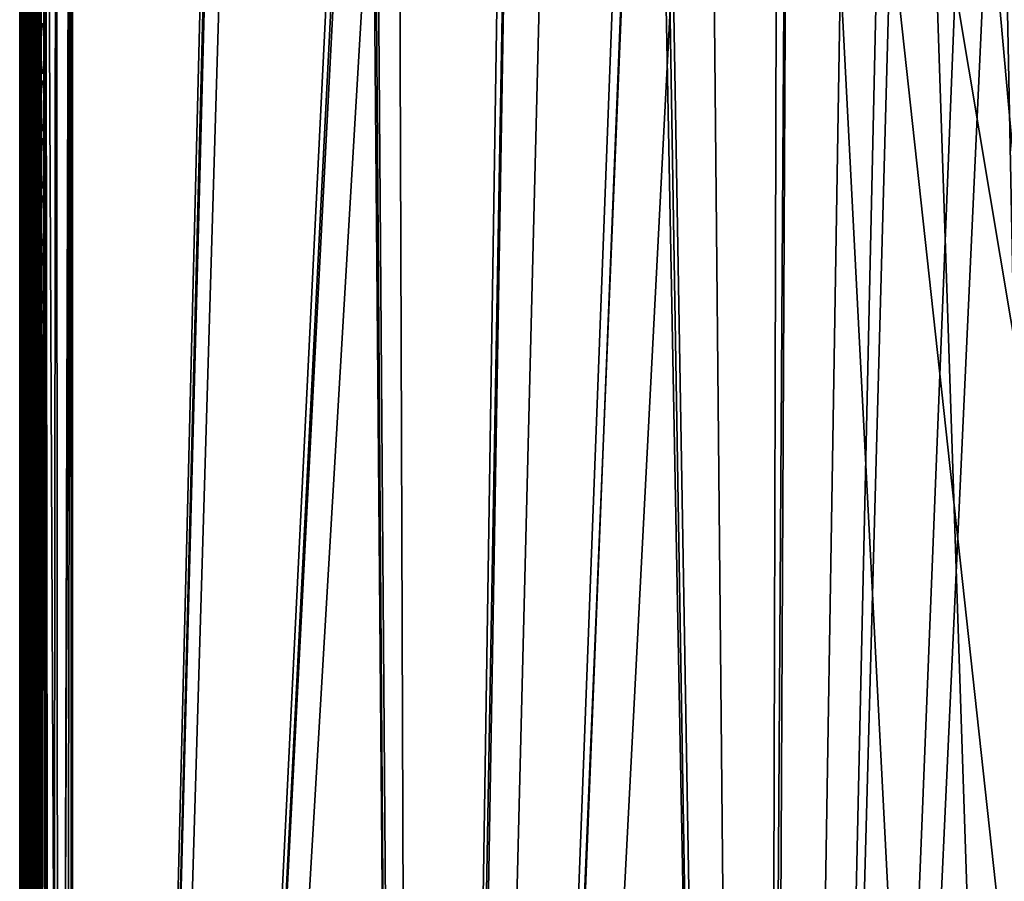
# Model space of a CAD drawing. Header units: inches. Extents: x -6.6 to 28, y -34.7 to 0.
# Tile 54 of 118: x -6.6 to -2, y -14.5 to -10.5. Entities that reach past the tile are written whole.
import ezdxf

# ---------------------------------------------------------------- set-up
doc = ezdxf.new("R2010")
doc.units = ezdxf.units.IN
doc.header["$LTSCALE"] = 0.03937
doc.header["$MEASUREMENT"] = 0
for name, color, linetype in [('A-FURN-3-ST', 151, 'Continuous'), ('A-FURN-3-ST-SEAM', 250, 'Continuous'), ('A-FURN-3-STITCH', 15, 'Continuous')]:
    doc.layers.add(name, color=color, linetype=linetype)
doc.layers.add('A-FURN-3-ST-LM', color=7, linetype='Continuous', true_color=0xffbd7a)

msp = doc.modelspace()

# ---------------------------------------------------------------- meshes
at = {"layer": 'A-FURN-3-ST'}
mesh = msp.add_polyface(dxfattribs=at)
corners = [(-6.6373, -34.1539, 5.25), (-6.6373, -7.1339, 5.25), (-6.6038, -34.1539, 5.125), (-6.6038, -7.1339, 5.125), (-6.5123, -34.1539, 5.0335), (-6.5123, -7.1339, 5.0335), (-6.3873, -34.1539, 5), (-6.3873, -7.1339, 5), (-6.3873, -33.5451, 18), (-6.3873, -7.7342, 18), (-6.5123, -33.5451, 17.9665), (-6.5123, -7.7342, 17.9665), (-6.6038, -33.5451, 17.875), (-6.6038, -7.7342, 17.875), (-6.6373, -33.5451, 17.75), (-6.6373, -7.7342, 17.75), (-5.676, -7.0732, 5), (-4.9743, -6.9418, 5), (-4.7776, -34.1041, 5), (-4.2893, -6.741, 5), (-3.6277, -6.4728, 5), (-3.1721, -33.9785, 5), (-2.9963, -6.1398, 5), (-2.4012, -5.7454, 5), (-1.8485, -5.2936, 5), (-1.5742, -33.7774, 5), (0.0124, -33.5012, 5), (1.5842, -33.1505, 5), (3.1377, -32.7261, 5), (4.6695, -32.2289, 5), (6.1762, -31.6601, 5), (7.6544, -31.0209, 5), (9.1008, -30.3127, 5), (10.5122, -29.5372, 5), (11.8855, -28.6959, 5), (13.2176, -27.7909, 5), (14.5055, -26.824, 5), (15.7465, -25.7976, 5), (-6.6373, -34.4039, 5.5002), (-6.6373, -6.8837, 5.5), (-6.6373, -34.3951, 16.9007), (-6.6373, -6.8837, 16.9), (-5.6133, -7.6702, 18), (-4.8496, -7.5289, 18), (-4.7572, -33.4933, 18), (-4.1039, -7.3118, 18), (-3.3837, -7.021, 18), (-3.1316, -33.3623, 18), (-2.6962, -6.6594, 18), (-2.0485, -6.2308, 18), (-1.5143, -33.1525, 18), (0.091, -32.8643, 18), (1.6803, -32.4985, 18), (3.25, -32.0558, 18), (4.7963, -31.5374, 18), (6.3156, -30.9444, 18), (7.8042, -30.2783, 18), (9.2588, -29.5406, 18), (10.6757, -28.7331, 18), (12.0518, -27.8577, 18), (13.3836, -26.9165, 18), (14.6682, -25.9116, 18), (-1.4471, -5.7395, 18), (15.9024, -24.8455, 18)]
mesh.append_faces([[corners[k] for k in face] for face in [(0, 1, 2), (2, 1, 3), (2, 3, 4), (4, 3, 5), (4, 5, 6), (6, 5, 7), (8, 9, 10), (10, 9, 11), (10, 11, 12), (12, 11, 13), (12, 13, 14), (14, 13, 15), (7, 16, 6), (6, 16, 17), (6, 17, 18), (18, 17, 19), (18, 19, 20), (18, 20, 21), (21, 20, 22), (21, 22, 23), (23, 24, 21), (21, 24, 25), (25, 24, 26), (26, 24, 27), (27, 24, 28), (28, 24, 29), (29, 24, 30), (30, 24, 31), (31, 24, 32), (32, 24, 33), (33, 24, 34), (34, 24, 35), (35, 24, 36), (36, 24, 37), (1, 38, 39), (38, 40, 39), (39, 40, 41), (41, 40, 14), (41, 14, 15), (9, 8, 42), (42, 8, 43), (43, 8, 44), (43, 44, 45), (45, 44, 46), (46, 44, 47), (46, 47, 48), (48, 47, 49), (49, 47, 50), (49, 50, 51), (51, 52, 49), (49, 52, 53), (49, 53, 54), (54, 55, 49), (49, 55, 56), (49, 56, 57), (57, 58, 49), (49, 58, 59), (49, 59, 60), (60, 61, 49), (49, 61, 62), (62, 61, 63)]])
mesh = msp.add_polyface(dxfattribs=at)
corners = [(5.9884, -31.5158, 17.9228), (6.7614, -31.195, 17.9228), (6.6806, -31.007, 17.9817), (5.9123, -31.3258, 17.9817), (6.3156, -30.9444, 18), (7.4444, -30.6676, 17.9817), (7.8042, -30.2783, 18), (8.2029, -30.3079, 17.9817), (8.9554, -29.9277, 17.9817), (8.2929, -30.4917, 17.9228), (9.0499, -30.1092, 17.9228), (8.3795, -30.6685, 17.8209), (9.1409, -30.2839, 17.8209), (8.4569, -30.8265, 17.6781), (9.2222, -30.4398, 17.6781), (8.5197, -30.9548, 17.5024), (9.2882, -30.5665, 17.5024), (8.5646, -31.0465, 17.3055), (9.3354, -30.6571, 17.3055), (8.5905, -31.0995, 17.1009), (9.3626, -30.7094, 17.1009), (9.3265, -30.749, 16.9008), (7.8592, -31.4674, 16.9008), (7.8122, -31.4686, 17.1009), (6.9085, -31.5375, 17.6781), (7.6854, -31.1924, 17.6781), (7.612, -31.0326, 17.8209), (6.8391, -31.376, 17.8209), (7.5298, -30.8536, 17.9228), (10.1276, -30.2985, 17.1009), (10.4388, -29.1068, 17.9817), (9.2588, -29.5406, 18), (9.7009, -29.5273, 17.9817), (4.7963, -31.5374, 18), (7.7876, -31.4151, 17.3055), (7.745, -31.3222, 17.5024), (10.0991, -30.2469, 17.3055), (10.0496, -30.1576, 17.5024), (9.9805, -30.0326, 17.6781), (9.8953, -29.8787, 17.8209), (9.8, -29.7064, 17.9228), (7.8628, -31.4754, 5.5004), (9.3305, -30.7568, 5.5004), (10.7627, -29.9699, 5.5004), (7.8041, -31.4511, 5.2891), (7.7804, -31.3996, 5.1956), (8.5571, -31.0312, 5.1956), (8.582, -31.0821, 5.2891), (9.3275, -30.642, 5.1956), (9.3536, -30.6922, 5.2891), (10.0908, -30.232, 5.1956), (10.1182, -30.2816, 5.2891), (7.7496, -31.3325, 5.1182), (8.5246, -30.9649, 5.1182), (9.2933, -30.5765, 5.1182), (10.0551, -30.1674, 5.1182), (7.6864, -31.1947, 5.0303), (8.4579, -30.8288, 5.0303), (9.2233, -30.4421, 5.0303), (9.9817, -30.0348, 5.0303), (6.9095, -31.5399, 5.0303), (7.6544, -31.0209, 5), (9.1008, -30.3127, 5), (10.5122, -29.5372, 5), (10.1352, -30.3123, 5.3932), (9.3699, -30.7234, 5.3932), (8.5974, -31.1136, 5.3932), (7.8187, -31.483, 5.3932), (-6.6373, -34.1539, 5.25), (-6.6373, -34.4039, 5.5002), (-6.6373, -7.1339, 5.25)]
mesh.append_faces([[corners[k] for k in face] for face in [(0, 1, 2, 3), (3, 2, 4), (4, 2, 5), (4, 5, 6), (6, 5, 7), (6, 7, 8), (8, 7, 9, 10), (10, 9, 11, 12), (12, 11, 13, 14), (14, 13, 15, 16), (16, 15, 17, 18), (18, 17, 19, 20), (20, 19, 21), (21, 19, 22), (22, 19, 23), (24, 25, 26, 27), (27, 26, 28, 1), (1, 28, 5, 2), (20, 21, 29), (30, 31, 32), (32, 31, 8), (8, 31, 6), (4, 33, 3), (19, 17, 34, 23), (17, 15, 35, 34), (15, 13, 25, 35), (13, 11, 26, 25), (11, 9, 28, 26), (9, 7, 5, 28), (18, 20, 29, 36), (16, 18, 36, 37), (14, 16, 37, 38), (12, 14, 38, 39), (10, 12, 39, 40), (8, 10, 40, 32), (22, 41, 42), (22, 42, 21), (21, 42, 43), (44, 45, 46, 47), (47, 46, 48, 49), (49, 48, 50, 51), (45, 52, 53, 46), (46, 53, 54, 48), (48, 54, 55, 50), (52, 56, 57, 53), (53, 57, 58, 54), (54, 58, 59, 55), (60, 61, 56), (56, 61, 57), (61, 62, 57), (57, 62, 58), (58, 62, 59), (59, 62, 63), (64, 42, 65), (65, 42, 66), (65, 66, 47, 49), (42, 41, 66), (66, 67, 44, 47), (65, 49, 51, 64), (68, 69, 70)]])
at = {"layer": 'A-FURN-3-ST-LM'}
mesh = msp.add_polyface(dxfattribs=at)
corners = [(0.2464, -0.1, 18.5), (0.2464, -0.05, 18.4866), (0.173, -0.1192, 18.5), (0.1485, -0.0756, 18.4866), (0.2464, -0.0134, 18.45), (0.2464, 0, 18.4), (0.1306, -0.0437, 18.45), (27.7625, -0.1, 18.5), (27.7625, -0.05, 18.4866), (27.7625, -0.0134, 18.45), (-2.4088, -5.2463, 18.5), (16.0058, -26.0967, 18.5), (-1.8727, -4.7646, 18.5), (19.4594, -22.6431, 18.5), (-1.391, -4.2285, 18.5), (21.4759, -20.0847, 18.5), (-0.9694, -3.6439, 18.5), (23.2425, -17.3478, 18.5), (-0.6126, -3.0177, 18.5), (24.0271, -15.9199, 18.5), (24.7435, -14.4566, 18.5), (-0.3247, -2.3569, 18.5), (25.3901, -12.9612, 18.5), (25.9656, -11.4369, 18.5), (26.4685, -9.8873, 18.5), (-0.1091, -1.6692, 18.5), (26.8978, -8.3156, 18.5), (27.2525, -6.7254, 18.5), (0.0318, -0.9624, 18.5), (27.7625, 0, 18.4), (0.2464, 0, 18), (27.3509, -6.745, 18), (26.9951, -8.3397, 18), (-0.206, -1.6444, 18), (26.5646, -9.916, 18), (-0.4184, -2.322, 18), (26.0602, -11.4701, 18), (25.4831, -12.9988, 18), (24.8346, -14.4986, 18), (-0.702, -2.9729, 18), (24.1161, -15.9661, 18), (23.3293, -17.3981, 18), (-1.0535, -3.5899, 18), (21.5575, -20.143, 18), (-1.4689, -4.1657, 18), (19.5352, -22.7089, 18), (-1.9434, -4.6939, 18), (0.124, -0.032, 18.4)]
mesh.append_faces([[corners[k] for k in face] for face in [(0, 1, 2), (2, 1, 3), (1, 4, 3), (4, 5, 6), (0, 7, 1), (1, 8, 4), (4, 9, 5), (10, 11, 12), (12, 13, 14), (14, 15, 16), (16, 17, 18), (18, 17, 19), (18, 19, 20), (18, 20, 21), (21, 20, 22), (21, 22, 23), (23, 24, 21), (21, 24, 25), (25, 24, 26), (25, 26, 27), (27, 0, 28), (27, 28, 25), (5, 29, 30), (30, 47, 5)]])
mesh.append_faces([[corners[k] for k in face] for face in [(33, 34, 35), (35, 38, 39), (39, 41, 42), (42, 43, 44), (44, 45, 46)]], dxfattribs={"vtx0": -1, "vtx1": -1})
mesh.append_faces([[corners[k] for k in face] for face in [(30, 32, 33)]], dxfattribs={"vtx0": -1, "vtx1": -1, "vtx2": -1})
mesh.append_faces([[corners[k] for k in face] for face in [(35, 34, 36), (35, 36, 37), (39, 38, 40), (39, 40, 41)]], dxfattribs={"vtx0": -1, "vtx2": -1})
mesh.append_faces([[corners[k] for k in face] for face in [(31, 32, 30), (32, 34, 33), (37, 38, 35)]], dxfattribs={"vtx1": -1, "vtx2": -1})
mesh = msp.add_polyface(dxfattribs=at)
corners = [(21.5573, -20.1429, 18.4001), (21.5464, -20.1351, 18.45), (20.5764, -21.4496, 18.4001), (20.5658, -21.4413, 18.45), (19.5349, -22.7087, 18.4001), (21.5166, -20.1138, 18.4866), (20.5371, -21.4187, 18.4866), (19.4972, -22.6759, 18.4866), (19.5248, -22.6999, 18.45), (22.3915, -18.7371, 18.5), (21.4759, -20.0847, 18.5), (20.4978, -21.3877, 18.5), (19.4594, -22.6431, 18.5), (21.5575, -20.143, 18), (20.5766, -21.4498, 18), (19.5352, -22.7089, 18), (9.2826, -30.6644, 18.5), (10.7105, -29.8799, 18.5), (-2.4088, -5.2463, 18.5), (12.0998, -29.0288, 18.5), (13.4474, -28.1132, 18.5), (14.7504, -27.1352, 18.5), (16.0058, -26.0967, 18.5), (-1.8727, -4.7646, 18.5), (17.2109, -25.0003, 18.5), (18.3629, -23.8482, 18.5), (-1.391, -4.2285, 18.5), (-0.9694, -3.6439, 18.5), (23.2425, -17.3478, 18.5), (-1.0535, -3.5899, 18), (23.3293, -17.3981, 18), (22.4758, -18.7915, 18), (-1.4689, -4.1657, 18), (-1.9434, -4.6939, 18), (18.4355, -23.9175, 18), (17.2801, -25.0728, 18), (16.0716, -26.1725, 18), (14.8125, -27.2139, 18), (13.5057, -28.1949, 18), (12.1542, -29.1131, 18), (10.7608, -29.9666, 18), (-2.4716, -5.1684, 18), (9.3288, -30.7535, 18)]
mesh.append_faces([[corners[k] for k in face] for face in [(0, 1, 2), (2, 1, 3), (2, 3, 4), (1, 5, 6, 3), (3, 6, 7, 8), (5, 9, 10), (5, 10, 6), (6, 10, 11), (6, 11, 7), (7, 11, 12), (13, 0, 14), (14, 0, 2), (14, 2, 15), (16, 17, 18), (18, 17, 19), (18, 19, 20), (20, 21, 18), (18, 21, 22), (23, 22, 24), (23, 24, 25), (25, 12, 23), (26, 12, 11), (26, 11, 10), (27, 10, 9), (27, 9, 28)]])
mesh.append_faces([[corners[k] for k in face] for face in [(29, 30, 31), (29, 31, 13), (32, 13, 14), (32, 14, 15), (33, 15, 34), (33, 34, 35), (33, 36, 37), (33, 37, 38), (33, 39, 40), (41, 40, 42)]], dxfattribs={"vtx0": -1, "vtx2": -1})
mesh.append_faces([[corners[k] for k in face] for face in [(35, 36, 33), (38, 39, 33)]], dxfattribs={"vtx1": -1, "vtx2": -1})
mesh = msp.add_polyface(dxfattribs=at)
corners = [(-6.6373, -6.8837, 18.4), (-6.6373, -34.3998, 18.4), (-6.6239, -6.8837, 18.45), (-6.6239, -34.3998, 18.45), (-6.5873, -6.8837, 18.4866), (-6.5873, -34.3998, 18.4866), (-6.5373, -6.8837, 18.5), (-6.6373, -6.8837, 18), (-6.5258, -34.4574, 18.5), (-6.5181, -6.8103, 18.5), (-6.493, -34.5062, 18.5), (-6.4654, -6.7556, 18.5), (-6.4439, -34.5386, 18.5), (-6.3928, -6.7338, 18.5), (-6.3862, -34.5498, 18.5), (-5.6749, -6.6691, 18.5), (-4.9681, -6.5282, 18.5), (-4.7578, -34.4995, 18.5), (-4.2804, -6.3126, 18.5), (-3.6196, -6.0247, 18.5), (-3.1335, -34.3726, 18.5), (-2.9934, -5.6679, 18.5), (-1.517, -34.1692, 18.5), (0.0881, -33.8898, 18.5), (1.6783, -33.5351, 18.5), (-2.4088, -5.2463, 18.5), (3.2499, -33.1058, 18.5), (4.7996, -32.6029, 18.5), (6.3239, -32.0275, 18.5), (7.8193, -31.3808, 18.5), (9.2826, -30.6644, 18.5), (-1.9434, -4.6939, 18), (10.7608, -29.9666, 18), (-2.4716, -5.1684, 18), (9.3288, -30.7535, 18), (7.8613, -31.4719, 18), (6.3615, -32.1204, 18), (4.8328, -32.6975, 18), (3.2787, -33.2019, 18), (1.7024, -33.6324, 18), (0.1077, -33.9882, 18), (-1.5021, -34.2684, 18), (-3.1233, -34.4724, 18), (-3.0475, -5.5838, 18), (-3.6644, -5.9353, 18), (-4.7523, -34.5997, 18), (-4.3154, -6.2189, 18), (-4.9929, -6.4313, 18), (-6.3855, -34.6501, 18), (-5.6892, -6.5702, 18), (-6.3964, -6.6339, 18), (-6.4817, -34.6316, 18), (-6.5175, -6.6703, 18), (-6.5634, -34.5776, 18), (-6.6053, -6.7613, 18), (-6.6181, -34.4963, 18)]
mesh.append_faces([[corners[k] for k in face] for face in [(0, 1, 2), (2, 3, 4), (4, 5, 6), (0, 7, 1), (6, 8, 9), (9, 10, 11), (11, 12, 13), (13, 14, 15), (15, 14, 16), (16, 17, 18), (18, 17, 19), (19, 20, 21), (21, 22, 23), (23, 24, 21), (21, 24, 25), (25, 24, 26), (25, 26, 27), (27, 28, 25), (25, 28, 29), (25, 29, 30)]])
mesh.append_faces([[corners[k] for k in face] for face in [(31, 32, 33), (33, 42, 43), (43, 42, 44), (44, 45, 46), (46, 45, 47), (47, 48, 49), (49, 48, 50), (50, 51, 52), (52, 53, 54), (54, 55, 7)]], dxfattribs={"vtx0": -1, "vtx1": -1})
mesh.append_faces([[corners[k] for k in face] for face in [(33, 34, 35), (33, 36, 37), (33, 37, 38), (33, 39, 40), (33, 40, 41)]], dxfattribs={"vtx0": -1, "vtx2": -1})
mesh.append_faces([[corners[k] for k in face] for face in [(35, 36, 33), (38, 39, 33)]], dxfattribs={"vtx1": -1, "vtx2": -1})
mesh = msp.add_polyface(dxfattribs=at)
corners = [(-6.6239, -6.8837, 18.45), (-6.6373, -34.3998, 18.4), (-6.6239, -34.3998, 18.45), (-6.5873, -6.8837, 18.4866), (-6.5873, -34.3998, 18.4866), (-6.5373, -6.8837, 18.5), (-6.5373, -34.3998, 18.5), (4.8327, -32.6972, 18.4001), (6.3564, -32.1077, 18.45), (4.8283, -32.6846, 18.45), (3.2786, -33.2016, 18.4001), (3.2747, -33.1887, 18.45), (1.7024, -33.6321, 18.4001), (1.6991, -33.6191, 18.45), (6.3426, -32.0738, 18.4866), (4.8162, -32.65, 18.4866), (3.2642, -33.1537, 18.4866), (1.6903, -33.5836, 18.4866), (6.3239, -32.0275, 18.5), (4.7996, -32.6029, 18.5), (3.2499, -33.1058, 18.5), (1.6783, -33.5351, 18.5), (6.3615, -32.1204, 18), (4.8328, -32.6975, 18), (3.2787, -33.2019, 18), (1.7024, -33.6324, 18), (-6.6373, -6.8837, 18), (-6.6373, -34.4001, 18), (-6.5258, -34.4574, 18.5), (-6.5181, -6.8103, 18.5), (-6.493, -34.5062, 18.5), (-6.4654, -6.7556, 18.5), (-6.4439, -34.5386, 18.5), (-6.3928, -6.7338, 18.5), (-6.3862, -34.5498, 18.5), (-4.9681, -6.5282, 18.5), (-4.7578, -34.4995, 18.5), (-3.6196, -6.0247, 18.5), (-3.1335, -34.3726, 18.5), (-2.9934, -5.6679, 18.5), (-1.517, -34.1692, 18.5), (-1.5021, -34.2684, 18), (-3.1233, -34.4724, 18), (-2.4716, -5.1684, 18), (-3.6644, -5.9353, 18), (-4.7523, -34.5997, 18), (-4.9929, -6.4313, 18), (-6.3855, -34.6501, 18), (-6.3964, -6.6339, 18), (-6.4817, -34.6316, 18), (-6.5175, -6.6703, 18), (-6.5634, -34.5776, 18), (-6.6053, -6.7613, 18), (-6.6181, -34.4963, 18)]
mesh.append_faces([[corners[k] for k in face] for face in [(0, 1, 2), (3, 2, 4), (5, 4, 6), (7, 8, 9), (7, 9, 10), (10, 9, 11), (10, 11, 12), (12, 11, 13), (8, 14, 15, 9), (9, 15, 16, 11), (11, 16, 17, 13), (14, 18, 15), (15, 18, 19), (15, 19, 16), (16, 19, 20), (16, 20, 17), (17, 20, 21), (22, 7, 23), (23, 7, 10), (23, 10, 24), (24, 10, 12), (24, 12, 25), (1, 26, 27), (6, 28, 5), (29, 28, 30), (31, 30, 32), (33, 32, 34), (35, 34, 36), (37, 36, 38), (39, 38, 40)]])
mesh.append_faces([[corners[k] for k in face] for face in [(26, 53, 27)]], dxfattribs={"vtx0": -1})
mesh.append_faces([[corners[k] for k in face] for face in [(44, 42, 45), (46, 45, 47), (48, 47, 49), (50, 49, 51), (52, 51, 53)]], dxfattribs={"vtx0": -1, "vtx2": -1})
mesh.append_faces([[corners[k] for k in face] for face in [(41, 42, 43)]], dxfattribs={"vtx1": -1, "vtx2": -1})
at = {"layer": 'A-FURN-3-ST-SEAM'}
mesh = msp.add_polyface(dxfattribs=at)
corners = [(-6.5373, -12.2072, 17.9), (-6.5408, -13.1018, 17.8826), (-6.5408, -12.2072, 17.8826), (-6.5373, -11.3134, 17.9), (-6.5408, -11.3134, 17.8826), (-6.5373, -10.4196, 17.9), (-6.5408, -10.4196, 17.8826), (-6.5373, -9.5258, 17.9), (-6.5408, -9.5258, 17.8826), (-6.5373, -7.7382, 17.9), (-6.5444, -12.2072, 17.9255), (-6.5373, -13.1018, 17.9), (-6.5444, -9.5258, 17.9255), (-6.5561, -9.5258, 17.939), (-6.5561, -10.4196, 17.939), (-6.5444, -10.4196, 17.9255), (-6.5561, -11.3134, 17.939), (-6.5444, -11.3134, 17.9255), (-6.5561, -12.2072, 17.939), (-6.5718, -9.5258, 17.9472), (-6.5718, -10.4196, 17.9472), (-6.5718, -11.3134, 17.9472), (-6.5718, -12.2072, 17.9472), (-6.6069, -9.5258, 17.9459), (-6.6069, -10.4196, 17.9459), (-6.6069, -11.3134, 17.9459), (-6.6069, -12.2072, 17.9459), (-6.6218, -9.5258, 17.9362), (-6.6218, -10.4196, 17.9362), (-6.6218, -11.3134, 17.9362), (-6.6218, -12.2072, 17.9362), (-6.6218, -13.1018, 17.9362), (-6.6069, -13.1018, 17.9459), (-6.6322, -9.5258, 17.9217), (-6.6322, -10.4196, 17.9217), (-6.6322, -11.3134, 17.9217), (-6.6322, -12.2072, 17.9217), (-6.6322, -13.1018, 17.9217), (-6.6371, -9.5258, 17.9045), (-6.6371, -10.4196, 17.9045), (-6.6371, -11.3134, 17.9045), (-6.6371, -12.2072, 17.9045), (-6.6371, -13.1018, 17.9045), (-6.6145, -9.5258, 17.8588), (-6.5983, -9.5258, 17.8515), (-6.5983, -10.4196, 17.8515), (-6.6145, -10.4196, 17.8588), (-6.5983, -11.3134, 17.8515), (-6.6145, -11.3134, 17.8588), (-6.5983, -12.2072, 17.8515), (-6.6145, -12.2072, 17.8588), (-6.5983, -13.1018, 17.8515), (-6.6145, -13.1018, 17.8588), (-6.5639, -9.5258, 17.8563), (-6.5501, -9.5258, 17.8675), (-6.5501, -10.4196, 17.8675), (-6.5639, -10.4196, 17.8563), (-6.5501, -11.3134, 17.8675), (-6.5639, -11.3134, 17.8563), (-6.5501, -12.2072, 17.8675), (-6.5639, -12.2072, 17.8563), (-6.5444, -7.7382, 17.9255), (-6.6355, -12.2072, 17.8868), (-6.6355, -13.1018, 17.8868), (-6.6355, -11.3134, 17.8868), (-6.6355, -10.4196, 17.8868), (-6.6355, -9.5258, 17.8868), (-6.5806, -12.2072, 17.8505), (-6.5806, -11.3134, 17.8505), (-6.5806, -10.4196, 17.8505), (-6.5806, -9.5258, 17.8505), (-6.5501, -7.7382, 17.8675), (-6.5408, -7.7382, 17.8826)]
mesh.append_faces([[corners[k] for k in face] for face in [(0, 1, 2), (0, 2, 3), (3, 2, 4), (3, 4, 5), (5, 4, 6), (5, 6, 7), (7, 6, 8), (7, 8, 9), (0, 10, 11), (10, 0, 17), (17, 0, 3), (17, 3, 15), (15, 3, 5), (15, 5, 12), (12, 5, 7), (12, 7, 61), (8, 54, 71, 72)]])
mesh.append_faces([[corners[k] for k in face] for face in [(65, 39, 38, 66), (46, 65, 66, 43), (69, 45, 44, 70), (56, 69, 70, 53), (6, 55, 54, 8)]], dxfattribs={"vtx0": -1})
mesh.append_faces([[corners[k] for k in face] for face in [(15, 14, 16, 17), (17, 16, 18, 10), (14, 20, 21, 16), (16, 21, 22, 18), (20, 24, 25, 21), (21, 25, 26, 22), (24, 28, 29, 25), (25, 29, 30, 26), (26, 30, 31, 32), (28, 34, 35, 29), (29, 35, 36, 30), (30, 36, 37, 31), (34, 39, 40, 35), (35, 40, 41, 36), (36, 41, 42, 37), (46, 45, 47, 48), (48, 47, 49, 50), (50, 49, 51, 52), (56, 55, 57, 58), (58, 57, 59, 60), (64, 40, 39, 65), (48, 64, 65, 46), (68, 47, 45, 69), (58, 68, 69, 56), (4, 57, 55, 6)]], dxfattribs={"vtx0": -1, "vtx2": -1})
mesh.append_faces([[corners[k] for k in face] for face in [(12, 13, 14, 15), (13, 19, 20, 14), (19, 23, 24, 20), (23, 27, 28, 24), (27, 33, 34, 28), (33, 38, 39, 34), (43, 44, 45, 46), (53, 54, 55, 56), (41, 62, 63, 42), (62, 50, 52, 63), (62, 41, 40, 64), (50, 62, 64, 48), (67, 49, 47, 68), (60, 67, 68, 58), (2, 59, 57, 4)]], dxfattribs={"vtx2": -1})
mesh = msp.add_polyface(dxfattribs=at)
corners = [(-6.5873, -18.4653, 17.95), (-6.5718, -14.8885, 17.9472), (-6.6069, -14.8885, 17.9459), (-6.6065, -18.4653, 17.9462), (-6.6218, -14.8885, 17.9362), (-6.6227, -18.4653, 17.9354), (-6.6322, -14.8885, 17.9217), (-6.6335, -18.4653, 17.9191), (-6.6371, -14.8885, 17.9045), (-6.6373, -18.4653, 17.9), (-6.6355, -14.8885, 17.8868), (-6.6335, -18.4653, 17.8809), (-6.6227, -18.4653, 17.8646), (-6.6145, -14.8885, 17.8588), (-6.6065, -18.4653, 17.8538), (-6.5983, -14.8885, 17.8515), (-6.5873, -18.4653, 17.85), (-6.5806, -14.8885, 17.8505), (-6.5682, -18.4653, 17.8538), (-6.5639, -14.8885, 17.8563), (-6.552, -18.4653, 17.8646), (-6.5501, -14.8885, 17.8675), (-6.5411, -18.4653, 17.8809), (-6.5408, -14.8885, 17.8826), (-6.5373, -18.4653, 17.9), (-6.5373, -14.8885, 17.9), (-6.5373, -13.9947, 17.9), (-6.5408, -13.9947, 17.8826), (-6.5373, -13.1018, 17.9), (-6.5408, -13.1018, 17.8826), (-6.5373, -12.2072, 17.9), (-6.5682, -18.4653, 17.9462), (-6.5561, -14.8885, 17.939), (-6.552, -18.4653, 17.9354), (-6.5444, -14.8885, 17.9255), (-6.5411, -18.4653, 17.9191), (-6.5444, -12.2072, 17.9255), (-6.5444, -13.1018, 17.9255), (-6.5444, -13.9947, 17.9255), (-6.5561, -12.2072, 17.939), (-6.5561, -13.1018, 17.939), (-6.5561, -13.9947, 17.939), (-6.5718, -12.2072, 17.9472), (-6.5718, -13.1018, 17.9472), (-6.5718, -13.9947, 17.9472), (-6.6069, -12.2072, 17.9459), (-6.6069, -13.1018, 17.9459), (-6.6069, -13.9947, 17.9459), (-6.6218, -13.1018, 17.9362), (-6.6218, -13.9947, 17.9362), (-6.6322, -13.1018, 17.9217), (-6.6322, -13.9947, 17.9217), (-6.6371, -13.1018, 17.9045), (-6.6371, -13.9947, 17.9045), (-6.6145, -13.1018, 17.8588), (-6.5983, -13.1018, 17.8515), (-6.5983, -13.9947, 17.8515), (-6.6145, -13.9947, 17.8588), (-6.5639, -12.2072, 17.8563), (-6.5501, -12.2072, 17.8675), (-6.5501, -13.1018, 17.8675), (-6.5639, -13.1018, 17.8563), (-6.5501, -13.9947, 17.8675), (-6.5639, -13.9947, 17.8563), (-6.6355, -13.9947, 17.8868), (-6.5806, -13.9947, 17.8505), (-6.6355, -13.1018, 17.8868), (-6.5983, -12.2072, 17.8515), (-6.5806, -12.2072, 17.8505), (-6.5806, -13.1018, 17.8505), (-6.5408, -12.2072, 17.8826)]
mesh.append_faces([[corners[k] for k in face] for face in [(0, 1, 2), (3, 2, 4), (5, 4, 6), (7, 6, 8), (7, 8, 9), (9, 8, 10), (9, 10, 11), (11, 10, 12), (12, 10, 13), (14, 13, 15), (16, 15, 17), (18, 17, 19), (20, 19, 21), (22, 21, 23), (24, 23, 25), (25, 23, 26), (26, 23, 27), (26, 27, 28), (28, 27, 29), (28, 29, 30), (1, 31, 32), (32, 33, 34), (34, 35, 25), (28, 36, 37), (28, 37, 26), (26, 37, 38), (26, 38, 25), (25, 38, 34), (38, 41, 32, 34), (41, 44, 1, 32), (44, 47, 2, 1), (47, 49, 4, 2), (49, 51, 6, 4), (51, 53, 8, 6), (57, 56, 15, 13), (63, 62, 21, 19), (57, 13, 10, 64), (64, 10, 8, 53), (63, 19, 17, 65), (65, 17, 15, 56), (27, 23, 21, 62)]])
mesh.append_faces([[corners[k] for k in face] for face in [(37, 40, 41, 38), (40, 43, 44, 41), (43, 46, 47, 44), (46, 48, 49, 47), (48, 50, 51, 49), (50, 52, 53, 51), (54, 55, 56, 57), (61, 60, 62, 63), (52, 66, 64, 53), (66, 54, 57, 64), (55, 69, 65, 56), (69, 61, 63, 65), (60, 29, 27, 62)]], dxfattribs={"vtx0": -1})
mesh.append_faces([[corners[k] for k in face] for face in [(36, 39, 40, 37), (39, 42, 43, 40), (42, 45, 46, 43), (58, 59, 60, 61)]], dxfattribs={"vtx0": -1, "vtx2": -1})
mesh.append_faces([[corners[k] for k in face] for face in [(67, 68, 69, 55), (68, 58, 61, 69), (59, 70, 29, 60)]], dxfattribs={"vtx2": -1})
at = {"layer": 'A-FURN-3-STITCH'}
mesh = msp.add_polymesh((7, 4), dxfattribs=at)
for k, corner in enumerate([(-6.528, -10.4957, 17.9558), (-6.5302, -10.4957, 17.9543), (-6.5345, -10.4956, 17.9514), (-6.5367, -10.4956, 17.9499), (-6.5323, -10.5342, 17.9615), (-6.537, -10.5342, 17.9637), (-6.5413, -10.5341, 17.9608), (-6.5409, -10.5341, 17.9556), (-6.5349, -10.573, 17.9646), (-6.5396, -10.5731, 17.9669), (-6.5439, -10.573, 17.964), (-6.5435, -10.5729, 17.9588), (-6.5358, -10.6121, 17.9652), (-6.5404, -10.6122, 17.9675), (-6.5447, -10.6121, 17.9646), (-6.5444, -10.612, 17.9594), (-6.5349, -10.6512, 17.9633), (-6.5396, -10.6512, 17.9656), (-6.5439, -10.6512, 17.9627), (-6.5435, -10.6511, 17.9575), (-6.5323, -10.6899, 17.9589), (-6.537, -10.69, 17.9611), (-6.5413, -10.6899, 17.9582), (-6.5409, -10.6898, 17.953), (-6.528, -10.7282, 17.9519), (-6.5302, -10.7282, 17.9505), (-6.5345, -10.7281, 17.9476), (-6.5367, -10.7281, 17.9461)]):
    mesh.set_mesh_vertex(divmod(k, 4), corner)
mesh = msp.add_polymesh((7, 4), dxfattribs=at)
for k, corner in enumerate([(-6.528, -10.7672, 17.9558), (-6.5302, -10.7672, 17.9543), (-6.5345, -10.7672, 17.9514), (-6.5367, -10.7671, 17.9499), (-6.5323, -10.8057, 17.9615), (-6.537, -10.8057, 17.9637), (-6.5413, -10.8057, 17.9608), (-6.5409, -10.8056, 17.9556), (-6.5349, -10.8446, 17.9646), (-6.5396, -10.8446, 17.9669), (-6.5439, -10.8446, 17.964), (-6.5435, -10.8445, 17.9588), (-6.5358, -10.8837, 17.9652), (-6.5404, -10.8837, 17.9675), (-6.5447, -10.8837, 17.9646), (-6.5444, -10.8836, 17.9594), (-6.5349, -10.9227, 17.9633), (-6.5396, -10.9227, 17.9656), (-6.5439, -10.9227, 17.9627), (-6.5435, -10.9226, 17.9575), (-6.5323, -10.9615, 17.9589), (-6.537, -10.9615, 17.9611), (-6.5413, -10.9615, 17.9582), (-6.5409, -10.9614, 17.953), (-6.528, -10.9997, 17.9519), (-6.5302, -10.9997, 17.9505), (-6.5345, -10.9996, 17.9476), (-6.5367, -10.9996, 17.9461)]):
    mesh.set_mesh_vertex(divmod(k, 4), corner)
mesh = msp.add_polymesh((7, 4), dxfattribs=at)
for k, corner in enumerate([(-6.528, -11.0388, 17.9558), (-6.5302, -11.0387, 17.9543), (-6.5345, -11.0387, 17.9514), (-6.5367, -11.0387, 17.9499), (-6.5323, -11.0772, 17.9615), (-6.537, -11.0773, 17.9637), (-6.5413, -11.0772, 17.9608), (-6.5409, -11.0771, 17.9556), (-6.5349, -11.1161, 17.9646), (-6.5396, -11.1161, 17.9669), (-6.5439, -11.1161, 17.964), (-6.5435, -11.116, 17.9588), (-6.5358, -11.1552, 17.9652), (-6.5404, -11.1552, 17.9675), (-6.5447, -11.1552, 17.9646), (-6.5444, -11.1551, 17.9594), (-6.5349, -11.1942, 17.9633), (-6.5396, -11.1943, 17.9656), (-6.5439, -11.1942, 17.9627), (-6.5435, -11.1941, 17.9575), (-6.5323, -11.233, 17.9589), (-6.537, -11.233, 17.9611), (-6.5413, -11.233, 17.9582), (-6.5409, -11.2329, 17.953), (-6.528, -11.2712, 17.9519), (-6.5302, -11.2712, 17.9505), (-6.5345, -11.2712, 17.9476), (-6.5367, -11.2711, 17.9461)]):
    mesh.set_mesh_vertex(divmod(k, 4), corner)
mesh = msp.add_polymesh((7, 4), dxfattribs=at)
for k, corner in enumerate([(-6.528, -11.3103, 17.9558), (-6.5302, -11.3103, 17.9543), (-6.5345, -11.3102, 17.9514), (-6.5367, -11.3102, 17.9499), (-6.5323, -11.3487, 17.9615), (-6.537, -11.3488, 17.9637), (-6.5413, -11.3487, 17.9608), (-6.5409, -11.3486, 17.9556), (-6.5349, -11.3876, 17.9646), (-6.5396, -11.3877, 17.9669), (-6.5439, -11.3876, 17.964), (-6.5435, -11.3875, 17.9588), (-6.5358, -11.4267, 17.9652), (-6.5404, -11.4268, 17.9675), (-6.5447, -11.4267, 17.9646), (-6.5444, -11.4266, 17.9594), (-6.5349, -11.4658, 17.9633), (-6.5396, -11.4658, 17.9656), (-6.5439, -11.4658, 17.9627), (-6.5435, -11.4657, 17.9575), (-6.5323, -11.5045, 17.9589), (-6.537, -11.5046, 17.9611), (-6.5413, -11.5045, 17.9582), (-6.5409, -11.5044, 17.953), (-6.528, -11.5428, 17.9519), (-6.5302, -11.5427, 17.9505), (-6.5345, -11.5427, 17.9476), (-6.5367, -11.5427, 17.9461)]):
    mesh.set_mesh_vertex(divmod(k, 4), corner)
mesh = msp.add_polymesh((7, 4), dxfattribs=at)
for k, corner in enumerate([(-6.528, -11.5818, 17.9558), (-6.5302, -11.5818, 17.9543), (-6.5345, -11.5818, 17.9514), (-6.5367, -11.5817, 17.9499), (-6.5323, -11.6203, 17.9615), (-6.537, -11.6203, 17.9637), (-6.5413, -11.6203, 17.9608), (-6.5409, -11.6202, 17.9556), (-6.5349, -11.6592, 17.9646), (-6.5396, -11.6592, 17.9669), (-6.5439, -11.6592, 17.964), (-6.5435, -11.6591, 17.9588), (-6.5358, -11.6983, 17.9652), (-6.5404, -11.6983, 17.9675), (-6.5447, -11.6982, 17.9646), (-6.5444, -11.6982, 17.9594), (-6.5349, -11.7373, 17.9633), (-6.5396, -11.7373, 17.9656), (-6.5439, -11.7373, 17.9627), (-6.5435, -11.7372, 17.9575), (-6.5323, -11.7761, 17.9589), (-6.537, -11.7761, 17.9611), (-6.5413, -11.776, 17.9582), (-6.5409, -11.776, 17.953), (-6.528, -11.8143, 17.9519), (-6.5302, -11.8143, 17.9505), (-6.5345, -11.8142, 17.9476), (-6.5367, -11.8142, 17.9461)]):
    mesh.set_mesh_vertex(divmod(k, 4), corner)
mesh = msp.add_polymesh((7, 4), dxfattribs=at)
for k, corner in enumerate([(-6.528, -11.8534, 17.9558), (-6.5302, -11.8533, 17.9543), (-6.5345, -11.8533, 17.9514), (-6.5367, -11.8533, 17.9499), (-6.5323, -11.8918, 17.9615), (-6.537, -11.8918, 17.9637), (-6.5413, -11.8918, 17.9608), (-6.5409, -11.8917, 17.9556), (-6.5349, -11.9307, 17.9646), (-6.5396, -11.9307, 17.9669), (-6.5439, -11.9307, 17.964), (-6.5435, -11.9306, 17.9588), (-6.5358, -11.9698, 17.9652), (-6.5404, -11.9698, 17.9675), (-6.5447, -11.9698, 17.9646), (-6.5444, -11.9697, 17.9594), (-6.5349, -12.0088, 17.9633), (-6.5396, -12.0089, 17.9656), (-6.5439, -12.0088, 17.9627), (-6.5435, -12.0087, 17.9575), (-6.5323, -12.0476, 17.9589), (-6.537, -12.0476, 17.9611), (-6.5413, -12.0476, 17.9582), (-6.5409, -12.0475, 17.953), (-6.528, -12.0858, 17.9519), (-6.5302, -12.0858, 17.9505), (-6.5345, -12.0858, 17.9476), (-6.5367, -12.0857, 17.9461)]):
    mesh.set_mesh_vertex(divmod(k, 4), corner)
mesh = msp.add_polymesh((7, 4), dxfattribs=at)
for k, corner in enumerate([(-6.528, -12.1249, 17.9558), (-6.5302, -12.1249, 17.9543), (-6.5345, -12.1248, 17.9514), (-6.5367, -12.1248, 17.9499), (-6.5323, -12.1633, 17.9615), (-6.537, -12.1634, 17.9637), (-6.5413, -12.1633, 17.9608), (-6.5409, -12.1632, 17.9556), (-6.5349, -12.2022, 17.9646), (-6.5396, -12.2023, 17.9669), (-6.5439, -12.2022, 17.964), (-6.5435, -12.2021, 17.9588), (-6.5358, -12.2413, 17.9652), (-6.5404, -12.2413, 17.9675), (-6.5447, -12.2413, 17.9646), (-6.5444, -12.2412, 17.9594), (-6.5349, -12.2804, 17.9633), (-6.5396, -12.2804, 17.9656), (-6.5439, -12.2803, 17.9627), (-6.5435, -12.2803, 17.9575), (-6.5323, -12.3191, 17.9589), (-6.537, -12.3192, 17.9611), (-6.5413, -12.3191, 17.9582), (-6.5409, -12.319, 17.953), (-6.528, -12.3574, 17.9519), (-6.5302, -12.3573, 17.9505), (-6.5345, -12.3573, 17.9476), (-6.5367, -12.3573, 17.9461)]):
    mesh.set_mesh_vertex(divmod(k, 4), corner)
mesh = msp.add_polymesh((7, 4), dxfattribs=at)
for k, corner in enumerate([(-6.528, -12.3964, 17.9558), (-6.5302, -12.3964, 17.9543), (-6.5345, -12.3963, 17.9514), (-6.5367, -12.3963, 17.9499), (-6.5323, -12.4349, 17.9615), (-6.537, -12.4349, 17.9637), (-6.5413, -12.4349, 17.9608), (-6.5409, -12.4348, 17.9556), (-6.5349, -12.4738, 17.9646), (-6.5396, -12.4738, 17.9669), (-6.5439, -12.4737, 17.964), (-6.5435, -12.4737, 17.9588), (-6.5358, -12.5128, 17.9652), (-6.5404, -12.5129, 17.9675), (-6.5447, -12.5128, 17.9646), (-6.5444, -12.5127, 17.9594), (-6.5349, -12.5519, 17.9633), (-6.5396, -12.5519, 17.9656), (-6.5439, -12.5519, 17.9627), (-6.5435, -12.5518, 17.9575), (-6.5323, -12.5906, 17.9589), (-6.537, -12.5907, 17.9611), (-6.5413, -12.5906, 17.9582), (-6.5409, -12.5906, 17.953), (-6.528, -12.6289, 17.9519), (-6.5302, -12.6289, 17.9505), (-6.5345, -12.6288, 17.9476), (-6.5367, -12.6288, 17.9461)]):
    mesh.set_mesh_vertex(divmod(k, 4), corner)
mesh = msp.add_polymesh((7, 4), dxfattribs=at)
for k, corner in enumerate([(-6.528, -12.6679, 17.9558), (-6.5302, -12.6679, 17.9543), (-6.5345, -12.6679, 17.9514), (-6.5367, -12.6678, 17.9499), (-6.5323, -12.7064, 17.9615), (-6.537, -12.7064, 17.9637), (-6.5413, -12.7064, 17.9608), (-6.5409, -12.7063, 17.9556), (-6.5349, -12.7453, 17.9646), (-6.5396, -12.7453, 17.9669), (-6.5439, -12.7453, 17.964), (-6.5435, -12.7452, 17.9588), (-6.5358, -12.7844, 17.9652), (-6.5404, -12.7844, 17.9675), (-6.5447, -12.7844, 17.9646), (-6.5444, -12.7843, 17.9594), (-6.5349, -12.8234, 17.9633), (-6.5396, -12.8235, 17.9656), (-6.5439, -12.8234, 17.9627), (-6.5435, -12.8233, 17.9575), (-6.5323, -12.8622, 17.9589), (-6.537, -12.8622, 17.9611), (-6.5413, -12.8622, 17.9582), (-6.5409, -12.8621, 17.953), (-6.528, -12.9004, 17.9519), (-6.5302, -12.9004, 17.9505), (-6.5345, -12.9003, 17.9476), (-6.5367, -12.9003, 17.9461)]):
    mesh.set_mesh_vertex(divmod(k, 4), corner)
mesh = msp.add_polymesh((7, 4), dxfattribs=at)
for k, corner in enumerate([(-6.528, -12.9395, 17.9558), (-6.5302, -12.9394, 17.9543), (-6.5345, -12.9394, 17.9514), (-6.5367, -12.9394, 17.9499), (-6.5323, -12.9779, 17.9615), (-6.537, -12.978, 17.9637), (-6.5413, -12.9779, 17.9608), (-6.5409, -12.9778, 17.9556), (-6.5349, -13.0168, 17.9646), (-6.5396, -13.0169, 17.9669), (-6.5439, -13.0168, 17.964), (-6.5435, -13.0167, 17.9588), (-6.5358, -13.0559, 17.9652), (-6.5404, -13.0559, 17.9675), (-6.5447, -13.0559, 17.9646), (-6.5444, -13.0558, 17.9594), (-6.5349, -13.0949, 17.9633), (-6.5396, -13.095, 17.9656), (-6.5439, -13.0949, 17.9627), (-6.5435, -13.0948, 17.9575), (-6.5323, -13.1337, 17.9589), (-6.537, -13.1337, 17.9611), (-6.5413, -13.1337, 17.9582), (-6.5409, -13.1336, 17.953), (-6.528, -13.1719, 17.9519), (-6.5302, -13.1719, 17.9505), (-6.5345, -13.1719, 17.9476), (-6.5367, -13.1719, 17.9461)]):
    mesh.set_mesh_vertex(divmod(k, 4), corner)
mesh = msp.add_polymesh((7, 4), dxfattribs=at)
for k, corner in enumerate([(-6.528, -13.211, 17.9558), (-6.5302, -13.211, 17.9543), (-6.5345, -13.2109, 17.9514), (-6.5367, -13.2109, 17.9499), (-6.5323, -13.2495, 17.9615), (-6.537, -13.2495, 17.9637), (-6.5413, -13.2494, 17.9608), (-6.5409, -13.2494, 17.9556), (-6.5349, -13.2883, 17.9646), (-6.5396, -13.2884, 17.9669), (-6.5439, -13.2883, 17.964), (-6.5435, -13.2882, 17.9588), (-6.5358, -13.3274, 17.9652), (-6.5404, -13.3275, 17.9675), (-6.5447, -13.3274, 17.9646), (-6.5444, -13.3273, 17.9594), (-6.5349, -13.3665, 17.9633), (-6.5396, -13.3665, 17.9656), (-6.5439, -13.3665, 17.9627), (-6.5435, -13.3664, 17.9575), (-6.5323, -13.4052, 17.9589), (-6.537, -13.4053, 17.9611), (-6.5413, -13.4052, 17.9582), (-6.5409, -13.4051, 17.953), (-6.528, -13.4435, 17.9519), (-6.5302, -13.4435, 17.9505), (-6.5345, -13.4434, 17.9476), (-6.5367, -13.4434, 17.9461)]):
    mesh.set_mesh_vertex(divmod(k, 4), corner)
mesh = msp.add_polymesh((7, 4), dxfattribs=at)
for k, corner in enumerate([(-6.528, -13.4825, 17.9558), (-6.5302, -13.4825, 17.9543), (-6.5345, -13.4825, 17.9514), (-6.5367, -13.4824, 17.9499), (-6.5323, -13.521, 17.9615), (-6.537, -13.521, 17.9637), (-6.5413, -13.521, 17.9608), (-6.5409, -13.5209, 17.9556), (-6.5349, -13.5599, 17.9646), (-6.5396, -13.5599, 17.9669), (-6.5439, -13.5599, 17.964), (-6.5435, -13.5598, 17.9588), (-6.5358, -13.599, 17.9652), (-6.5404, -13.599, 17.9675), (-6.5447, -13.5989, 17.9646), (-6.5444, -13.5989, 17.9594), (-6.5349, -13.638, 17.9633), (-6.5396, -13.638, 17.9656), (-6.5439, -13.638, 17.9627), (-6.5435, -13.6379, 17.9575), (-6.5323, -13.6768, 17.9589), (-6.537, -13.6768, 17.9611), (-6.5413, -13.6768, 17.9582), (-6.5409, -13.6767, 17.953), (-6.528, -13.715, 17.9519), (-6.5302, -13.715, 17.9505), (-6.5345, -13.7149, 17.9476), (-6.5367, -13.7149, 17.9461)]):
    mesh.set_mesh_vertex(divmod(k, 4), corner)
mesh = msp.add_polymesh((7, 4), dxfattribs=at)
for k, corner in enumerate([(-6.528, -13.7541, 17.9558), (-6.5302, -13.754, 17.9543), (-6.5345, -13.754, 17.9514), (-6.5367, -13.754, 17.9499), (-6.5323, -13.7925, 17.9615), (-6.537, -13.7926, 17.9637), (-6.5413, -13.7925, 17.9608), (-6.5409, -13.7924, 17.9556), (-6.5349, -13.8314, 17.9646), (-6.5396, -13.8314, 17.9669), (-6.5439, -13.8314, 17.964), (-6.5435, -13.8313, 17.9588), (-6.5358, -13.8705, 17.9652), (-6.5404, -13.8705, 17.9675), (-6.5447, -13.8705, 17.9646), (-6.5444, -13.8704, 17.9594), (-6.5349, -13.9095, 17.9633), (-6.5396, -13.9096, 17.9656), (-6.5439, -13.9095, 17.9627), (-6.5435, -13.9094, 17.9575), (-6.5323, -13.9483, 17.9589), (-6.537, -13.9483, 17.9611), (-6.5413, -13.9483, 17.9582), (-6.5409, -13.9482, 17.953), (-6.528, -13.9865, 17.9519), (-6.5302, -13.9865, 17.9505), (-6.5345, -13.9865, 17.9476), (-6.5367, -13.9864, 17.9461)]):
    mesh.set_mesh_vertex(divmod(k, 4), corner)
mesh = msp.add_polymesh((7, 4), dxfattribs=at)
for k, corner in enumerate([(-6.528, -14.0256, 17.9558), (-6.5302, -14.0256, 17.9543), (-6.5345, -14.0255, 17.9514), (-6.5367, -14.0255, 17.9499), (-6.5323, -14.064, 17.9615), (-6.537, -14.0641, 17.9637), (-6.5413, -14.064, 17.9608), (-6.5409, -14.0639, 17.9556), (-6.5349, -14.1029, 17.9646), (-6.5396, -14.103, 17.9669), (-6.5439, -14.1029, 17.964), (-6.5435, -14.1028, 17.9588), (-6.5358, -14.142, 17.9652), (-6.5404, -14.1421, 17.9675), (-6.5447, -14.142, 17.9646), (-6.5444, -14.1419, 17.9594), (-6.5349, -14.1811, 17.9633), (-6.5396, -14.1811, 17.9656), (-6.5439, -14.1811, 17.9627), (-6.5435, -14.181, 17.9575), (-6.5323, -14.2198, 17.9589), (-6.537, -14.2199, 17.9611), (-6.5413, -14.2198, 17.9582), (-6.5409, -14.2197, 17.953), (-6.528, -14.2581, 17.9519), (-6.5302, -14.258, 17.9505), (-6.5345, -14.258, 17.9476), (-6.5367, -14.258, 17.9461)]):
    mesh.set_mesh_vertex(divmod(k, 4), corner)
mesh = msp.add_polymesh((7, 4), dxfattribs=at)
for k, corner in enumerate([(-6.528, -14.2971, 17.9558), (-6.5302, -14.2971, 17.9543), (-6.5345, -14.297, 17.9514), (-6.5367, -14.297, 17.9499), (-6.5323, -14.3356, 17.9615), (-6.537, -14.3356, 17.9637), (-6.5413, -14.3356, 17.9608), (-6.5409, -14.3355, 17.9556), (-6.5349, -14.3745, 17.9646), (-6.5396, -14.3745, 17.9669), (-6.5439, -14.3745, 17.964), (-6.5435, -14.3744, 17.9588), (-6.5358, -14.4135, 17.9652), (-6.5404, -14.4136, 17.9675), (-6.5447, -14.4135, 17.9646), (-6.5444, -14.4135, 17.9594), (-6.5349, -14.4526, 17.9633), (-6.5396, -14.4526, 17.9656), (-6.5439, -14.4526, 17.9627), (-6.5435, -14.4525, 17.9575), (-6.5323, -14.4914, 17.9589), (-6.537, -14.4914, 17.9611), (-6.5413, -14.4913, 17.9582), (-6.5409, -14.4913, 17.953), (-6.528, -14.5296, 17.9519), (-6.5302, -14.5296, 17.9505), (-6.5345, -14.5295, 17.9476), (-6.5367, -14.5295, 17.9461)]):
    mesh.set_mesh_vertex(divmod(k, 4), corner)

doc.saveas('drawing.dxf')
